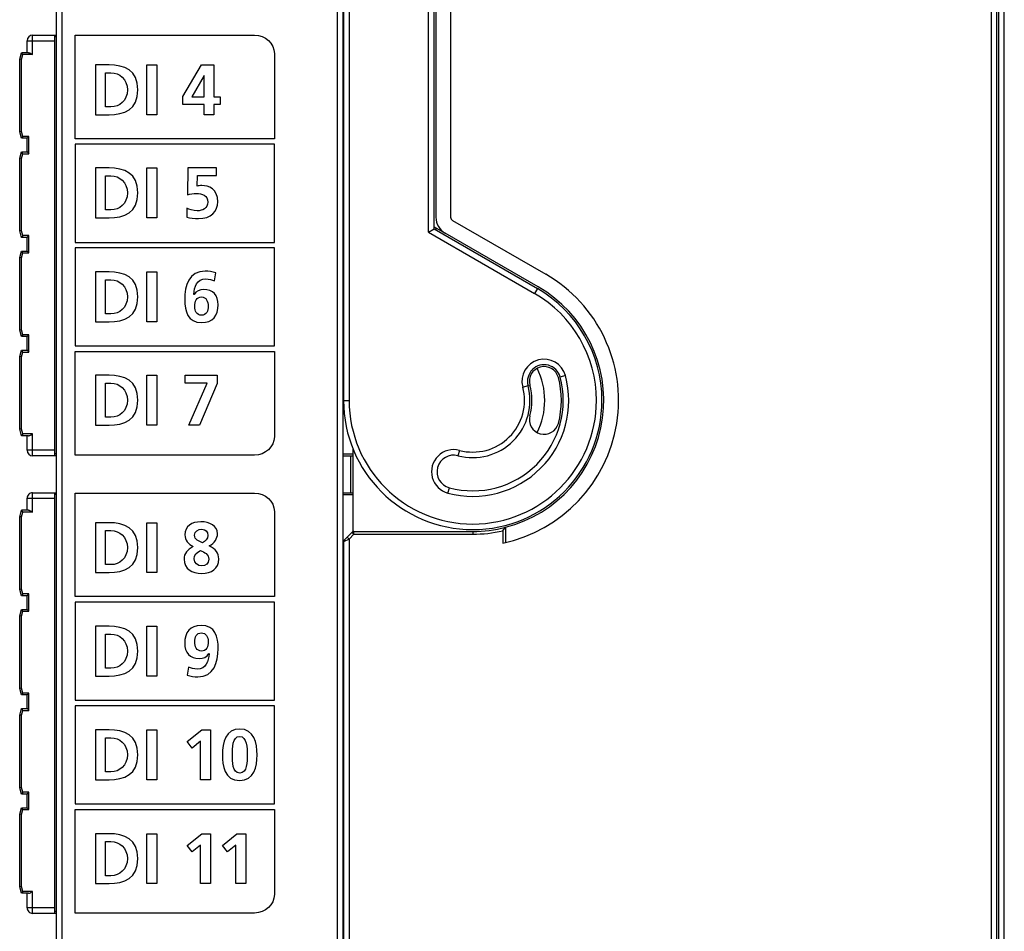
# Model space of a CAD drawing. Extents: x 0 to 183, y 0 to 174.
# Tile 19 of 31: x 62 to 115, y 52 to 101. Entities that reach past the tile are written whole.
import ezdxf

# ---------------------------------------------------------------- set-up
doc = ezdxf.new("R2010")
doc.units = 0
doc.header["$LTSCALE"] = 11.336579
doc.header["$MEASUREMENT"] = 0
doc.layers.get('0').update_dxf_attribs({"linetype": 'CONTINUOUS'})

msp = doc.modelspace()

# ---------------------------------------------------------------- linework, layer by layer
at = {"color": 7, "linetype": 'CONTINUOUS'}
for p, q in [((114.8592, 30.0432), (114.8592, 127.0741)), ((114.4592, 30.2967), (114.4592, 126.8209)), ((114.5591, 30.3084), (114.5591, 126.8089)), ((63.8091, 27.6399), (63.8091, 126.0774)), ((114.1592, 30.7687), (114.1592, 126.3486)), ((63.5094, 27.9148), (63.5094, 125.8025)), ((79.3592, 121.183), (79.3592, 80.859)), ((78.7092, 120.8343), (78.7092, 23.9088)), ((79.0092, 120.9587), (79.0092, 23.9088)), ((79.0592, 121.0586), (79.0592, 80.859)), ((83.6594, 89.9809), (83.6594, 120.7799)), ((83.9591, 90.1539), (83.9591, 120.7799)), ((84.0594, 120.689), (84.0594, 90.7892)), ((84.8593, 120.689), (84.8593, 90.7892)), ((61.9091, 99.7087), (61.9091, 100.3588)), ((61.9091, 100.3588), (63.4091, 100.3588)), ((62.2092, 99.6088), (62.2092, 100.6588)), ((62.2092, 100.6588), (63.5094, 100.6588)), ((63.4091, 77.859), (63.4091, 100.6588)), ((63.5094, 100.5586), (63.4091, 100.5586)), ((79.0092, 100.6588), (79.0592, 100.6588)), ((79.0092, 100.5586), (79.0592, 100.5586)), ((61.5092, 99.3586), (61.6032, 99.7087)), ((61.5092, 95.4187), (61.5092, 99.3586)), ((61.6094, 99.3456), (61.5099, 99.3586)), ((61.9856, 99.7087), (61.6032, 99.7087)), ((61.6797, 99.6088), (61.6032, 99.7083)), ((61.6094, 99.3456), (61.6797, 99.6088)), ((61.6094, 95.4318), (61.6094, 99.3456)), ((62.2092, 99.6088), (61.6797, 99.6088)), ((61.9856, 99.7087), (62.0018, 99.7073)), ((62.0018, 99.7073), (62.019, 99.7035)), ((62.019, 99.7035), (62.0428, 99.6956)), ((62.0428, 99.6956), (62.091, 99.6739)), ((62.091, 99.6739), (62.1303, 99.6536)), ((62.1303, 99.6536), (62.2092, 99.6088)), ((68.3956, 96.3423), (68.3956, 99.0438)), ((68.3956, 99.0438), (68.9375, 99.0438)), ((68.9375, 99.0438), (68.9375, 96.3423)), ((70.3421, 97.3409), (71.3522, 99.0438)), ((71.3522, 99.0438), (72.0256, 99.0438)), ((72.0256, 99.0438), (72.0256, 97.3061)), ((71.4996, 98.4788), (70.8299, 97.3061)), ((71.5072, 98.4788), (71.4996, 98.4788)), ((71.5072, 97.3061), (71.5072, 98.4788)), ((70.3421, 96.9035), (70.3421, 97.3409)), ((70.8299, 97.3061), (71.5072, 97.3061)), ((72.0256, 97.3061), (72.3702, 97.3061)), ((72.3702, 97.3061), (72.3702, 96.9035)), ((71.5072, 96.9035), (70.3421, 96.9035)), ((71.5072, 96.3423), (71.5072, 96.9035)), ((72.0256, 96.9035), (72.0256, 96.3423)), ((72.3702, 96.9035), (72.0256, 96.9035)), ((68.9375, 96.3423), (68.3956, 96.3423)), ((72.0256, 96.3423), (71.5072, 96.3423)), ((61.6032, 95.0687), (61.5092, 95.4187)), ((61.6094, 95.4318), (61.5099, 95.4187)), ((61.6797, 95.1686), (61.6032, 95.0693)), ((61.9091, 95.0687), (61.6032, 95.0687)), ((61.6797, 95.1686), (61.6094, 95.4318)), ((62.0094, 95.1686), (61.6797, 95.1686)), ((61.9091, 94.3335), (61.9091, 95.0687)), ((61.9098, 95.0693), (62.0094, 95.1686)), ((62.0094, 94.2336), (62.0094, 95.1686)), ((64.5085, 94.7434), (64.5085, 89.427)), ((75.3085, 94.7434), (64.5085, 94.7434)), ((75.3085, 89.427), (75.3085, 94.7434)), ((61.5092, 93.9834), (61.6032, 94.3335)), ((61.5092, 90.0437), (61.5092, 93.9834)), ((61.6094, 93.9704), (61.5099, 93.9834)), ((61.6797, 94.2336), (61.6032, 94.3335)), ((61.6032, 94.3335), (61.9091, 94.3335)), ((61.6094, 93.9704), (61.6797, 94.2336)), ((61.6094, 90.0567), (61.6094, 93.9704)), ((61.6797, 94.2336), (62.0094, 94.2336)), ((61.9098, 94.3335), (62.0094, 94.2336)), ((68.3956, 90.7578), (68.3956, 93.4593)), ((68.3956, 93.4593), (68.9375, 93.4593)), ((68.9375, 93.4593), (68.9375, 90.7578)), ((68.9375, 90.7578), (68.3956, 90.7578)), ((83.9591, 90.2696), (84.5593, 89.9231)), ((84.0594, 90.2118), (84.0594, 90.096)), ((84.9593, 90.6162), (90.0094, 87.7003)), ((61.6032, 89.6936), (61.5092, 90.0437)), ((61.6094, 90.0567), (61.5099, 90.0437)), ((61.6797, 89.7935), (61.6032, 89.6943)), ((61.9091, 89.6936), (61.6032, 89.6936)), ((61.6797, 89.7935), (61.6094, 90.0567)), ((62.0094, 89.7935), (61.6797, 89.7935)), ((61.9091, 88.9584), (61.9091, 89.6936)), ((61.9098, 89.6943), (62.0094, 89.7935)), ((62.0094, 88.8585), (62.0094, 89.7935)), ((83.6594, 89.9809), (83.9591, 90.1539)), ((83.6594, 89.9809), (89.4093, 86.6613)), ((83.9591, 90.1539), (89.5591, 86.921)), ((89.6091, 87.0078), (84.5593, 89.9231)), ((64.5085, 89.427), (75.3085, 89.427)), ((64.5085, 89.1272), (64.5085, 83.8108)), ((75.3085, 89.1272), (64.5085, 89.1272)), ((75.3085, 83.8108), (75.3085, 89.1272)), ((61.5092, 88.6084), (61.6032, 88.9584)), ((61.5092, 84.6686), (61.5092, 88.6084)), ((61.6094, 88.5953), (61.5099, 88.6084)), ((61.6797, 88.8585), (61.6032, 88.9584)), ((61.6032, 88.9584), (61.9091, 88.9584)), ((61.6094, 88.5953), (61.6797, 88.8585)), ((61.6094, 84.6817), (61.6094, 88.5953)), ((61.6797, 88.8585), (62.0094, 88.8585)), ((61.9098, 88.9584), (62.0094, 88.8585)), ((68.3956, 85.122), (68.3956, 87.8236)), ((68.3956, 87.8236), (68.9375, 87.8236)), ((68.9375, 87.8236), (68.9375, 85.122)), ((89.5591, 86.921), (89.4093, 86.6613)), ((68.9375, 85.122), (68.3956, 85.122)), ((61.6032, 84.3186), (61.5092, 84.6686)), ((61.6094, 84.6817), (61.5099, 84.6686)), ((61.6797, 84.4185), (61.6032, 84.3193)), ((61.9091, 84.3186), (61.6032, 84.3186)), ((61.6797, 84.4185), (61.6094, 84.6817)), ((62.0094, 84.4185), (61.6797, 84.4185)), ((61.9091, 83.5834), (61.9091, 84.3186)), ((61.9098, 84.3193), (62.0094, 84.4185)), ((62.0094, 83.4835), (62.0094, 84.4185)), ((64.5085, 83.8108), (75.3085, 83.8108)), ((61.5092, 83.2334), (61.6032, 83.5834)), ((61.5092, 79.2936), (61.5092, 83.2334)), ((61.6094, 83.2203), (61.5099, 83.2334)), ((61.6797, 83.4835), (61.6032, 83.5834)), ((61.6032, 83.5834), (61.9091, 83.5834)), ((61.6094, 83.2203), (61.6797, 83.4835)), ((61.6797, 83.4835), (62.0094, 83.4835)), ((61.9098, 83.5834), (62.0094, 83.4835)), ((61.6094, 79.3067), (61.6094, 83.2203)), ((68.3956, 79.5206), (68.3956, 82.2219)), ((68.3956, 82.2219), (68.9375, 82.2219)), ((68.9375, 82.2219), (68.9375, 79.5206)), ((70.4736, 81.7964), (70.4736, 82.2219)), ((70.4736, 82.2219), (72.2155, 82.2219)), ((72.2155, 82.2219), (72.2155, 81.7733)), ((91.0822, 82.2047), (90.7921, 82.1268)), ((71.6698, 81.7964), (70.4736, 81.7964)), ((70.6673, 79.5206), (71.6698, 81.7964)), ((72.2155, 81.7733), (71.2557, 79.5206)), ((88.764, 81.5832), (89.0537, 81.661)), ((79.0592, 80.859), (79.3592, 80.859)), ((68.9375, 79.5206), (68.3956, 79.5206)), ((71.2557, 79.5206), (70.6673, 79.5206)), ((61.6032, 78.9435), (61.5092, 79.2936)), ((61.6094, 79.3067), (61.5099, 79.2936)), ((61.6797, 79.0434), (61.6032, 78.9442)), ((61.6797, 79.0434), (61.6094, 79.3067)), ((62.2092, 79.0434), (61.6797, 79.0434)), ((62.0428, 78.9566), (62.091, 78.9787)), ((62.091, 78.9787), (62.1303, 78.9987)), ((62.1303, 78.9987), (62.2092, 79.0434)), ((62.2092, 77.859), (62.2092, 79.0434)), ((61.9856, 78.9435), (61.6032, 78.9435)), ((61.9091, 78.1588), (61.9091, 78.9435)), ((61.9856, 78.9435), (62.0018, 78.9449)), ((62.0018, 78.9449), (62.019, 78.949)), ((62.019, 78.949), (62.0428, 78.9566)), ((63.4091, 78.1588), (61.9091, 78.1588)), ((63.5094, 77.9589), (63.4091, 77.9589)), ((79.0092, 77.9589), (79.5594, 77.9589)), ((79.5594, 78.2607), (79.5594, 73.7449)), ((85.3344, 78.1539), (85.2569, 77.8645)), ((63.5094, 77.859), (62.2092, 77.859)), ((79.0092, 77.859), (79.5594, 77.859)), ((79.4591, 75.8588), (79.4591, 77.859)), ((62.2092, 74.8087), (62.2092, 75.8588)), ((62.2092, 75.8588), (63.5094, 75.8588)), ((63.4091, 53.0585), (63.4091, 75.8588)), ((63.5094, 75.7589), (63.4091, 75.7589)), ((79.0092, 75.8588), (79.5594, 75.8588)), ((79.0092, 75.7589), (79.5594, 75.7589)), ((84.7133, 75.8361), (84.7911, 76.1254)), ((61.9091, 74.9086), (61.9091, 75.5584)), ((61.9091, 75.5584), (63.4091, 75.5584)), ((61.5092, 74.5586), (61.6032, 74.9086)), ((61.9856, 74.9086), (61.6032, 74.9086)), ((61.6797, 74.8087), (61.6032, 74.908)), ((61.6094, 74.5455), (61.6797, 74.8087)), ((62.2092, 74.8087), (61.6797, 74.8087)), ((61.9856, 74.9086), (62.0018, 74.9073)), ((62.0018, 74.9073), (62.019, 74.9031)), ((62.019, 74.9031), (62.0428, 74.8956)), ((62.0428, 74.8956), (62.091, 74.8742)), ((62.091, 74.8742), (62.1303, 74.8535)), ((62.1303, 74.8535), (62.2092, 74.8087)), ((61.5092, 70.6188), (61.5092, 74.5586)), ((61.6094, 74.5455), (61.5099, 74.5586)), ((61.6094, 70.6319), (61.6094, 74.5455)), ((68.3956, 71.5318), (68.3956, 74.2334)), ((68.3956, 74.2334), (68.9375, 74.2334)), ((68.9375, 74.2334), (68.9375, 71.5318)), ((79.2531, 73.4528), (79.5153, 73.7146)), ((79.6214, 73.6085), (79.5153, 73.7146)), ((79.6214, 73.6085), (79.6214, 73.7587)), ((79.6214, 73.7587), (86.0593, 73.7587)), ((86.0593, 73.7587), (86.0593, 73.6085)), ((87.6812, 73.7924), (87.8311, 73.9833)), ((87.6812, 73.7924), (87.6812, 73.1268)), ((87.8311, 73.9833), (87.8311, 73.1599)), ((79.0592, 73.1964), (79.0592, 23.6911)), ((79.3592, 73.3467), (79.0595, 73.1964)), ((79.2531, 73.4528), (79.1032, 73.3026)), ((79.2531, 73.4528), (79.3592, 73.3467)), ((79.3592, 73.3467), (79.6214, 73.6085)), ((79.3592, 73.3467), (79.3592, 26.4961)), ((79.6214, 73.6085), (86.0593, 73.6085)), ((68.9375, 71.5318), (68.3956, 71.5318)), ((61.6032, 70.2688), (61.5092, 70.6188)), ((61.6094, 70.6319), (61.5099, 70.6188)), ((61.6797, 70.3687), (61.6094, 70.6319)), ((61.6797, 70.3687), (61.6032, 70.2695)), ((61.9091, 70.2688), (61.6032, 70.2688)), ((62.0094, 70.3687), (61.6797, 70.3687)), ((61.9091, 69.5336), (61.9091, 70.2688)), ((61.9098, 70.2695), (62.0094, 70.3687)), ((62.0094, 69.4337), (62.0094, 70.3687)), ((64.5085, 69.9246), (64.5085, 64.6082)), ((75.3085, 69.9246), (64.5085, 69.9246)), ((75.3085, 64.6082), (75.3085, 69.9246)), ((61.5092, 69.1836), (61.6032, 69.5336)), ((61.6797, 69.4337), (61.6032, 69.5336)), ((61.6032, 69.5336), (61.9091, 69.5336)), ((61.6094, 69.1705), (61.6797, 69.4337)), ((61.6797, 69.4337), (62.0094, 69.4337)), ((61.9098, 69.5329), (62.0094, 69.4337)), ((61.5092, 65.2438), (61.5092, 69.1836)), ((61.6094, 69.1705), (61.5099, 69.1836)), ((61.6094, 65.2569), (61.6094, 69.1705)), ((68.3956, 65.9173), (68.3956, 68.6186)), ((68.3956, 68.6186), (68.9375, 68.6186)), ((68.9375, 68.6186), (68.9375, 65.9173)), ((68.9375, 65.9173), (68.3956, 65.9173)), ((61.6032, 64.8937), (61.5092, 65.2438)), ((61.6094, 65.2569), (61.5099, 65.2438)), ((61.6797, 64.9936), (61.6094, 65.2569)), ((61.6797, 64.9936), (61.6032, 64.8944)), ((61.9091, 64.8937), (61.6032, 64.8937)), ((62.0094, 64.9936), (61.6797, 64.9936)), ((61.9091, 64.1586), (61.9091, 64.8937)), ((61.9098, 64.8944), (62.0094, 64.9936)), ((62.0094, 64.0586), (62.0094, 64.9936)), ((64.5085, 64.6082), (75.3085, 64.6082)), ((61.5092, 63.8086), (61.6032, 64.1586)), ((61.6797, 64.0586), (61.6032, 64.1586)), ((61.6032, 64.1586), (61.9091, 64.1586)), ((61.6094, 63.7955), (61.6797, 64.0586)), ((61.6797, 64.0586), (62.0094, 64.0586)), ((61.9098, 64.1579), (62.0094, 64.0586)), ((64.5085, 64.3084), (64.5085, 58.9919)), ((75.3085, 64.3084), (64.5085, 64.3084)), ((75.3085, 58.9919), (75.3085, 64.3084)), ((61.5092, 59.8687), (61.5092, 63.8086)), ((61.6094, 63.7955), (61.5099, 63.8086)), ((61.6094, 59.8818), (61.6094, 63.7955)), ((68.3956, 60.3018), (68.3956, 63.0031)), ((68.3956, 63.0031), (68.9375, 63.0031)), ((68.9375, 63.0031), (68.9375, 60.3018)), ((70.586, 62.3685), (71.3756, 63.0031)), ((71.3756, 63.0031), (71.8555, 63.0031)), ((71.8555, 63.0031), (71.8555, 60.3018)), ((70.8568, 62.0164), (70.586, 62.3685)), ((71.3136, 62.3878), (70.8568, 62.0164)), ((71.3136, 60.3018), (71.3136, 62.3878)), ((68.9375, 60.3018), (68.3956, 60.3018)), ((71.8555, 60.3018), (71.3136, 60.3018)), ((61.6032, 59.5187), (61.5092, 59.8687)), ((61.6094, 59.8818), (61.5099, 59.8687)), ((61.6797, 59.6186), (61.6094, 59.8818)), ((61.6797, 59.6186), (61.6032, 59.5194)), ((61.9091, 59.5187), (61.6032, 59.5187)), ((62.0094, 59.6186), (61.6797, 59.6186)), ((61.9091, 58.7835), (61.9091, 59.5187)), ((61.9098, 59.5194), (62.0094, 59.6186)), ((62.0094, 58.6836), (62.0094, 59.6186)), ((61.5092, 58.4335), (61.6032, 58.7835)), ((61.6797, 58.6836), (61.6032, 58.7835)), ((61.6032, 58.7835), (61.9091, 58.7835)), ((61.9098, 58.7835), (62.0094, 58.6836)), ((64.5085, 58.9919), (75.3085, 58.9919)), ((61.5092, 54.4937), (61.5092, 58.4335)), ((61.6094, 58.4204), (61.5099, 58.4335)), ((61.6094, 58.4204), (61.6797, 58.6836)), ((61.6094, 54.5068), (61.6094, 58.4204)), ((61.6797, 58.6836), (62.0094, 58.6836)), ((68.3956, 57.3759), (68.9375, 57.3759)), ((68.3956, 54.6746), (68.3956, 57.3759)), ((68.9375, 57.3759), (68.9375, 54.6746)), ((70.586, 56.7413), (71.3756, 57.3759)), ((71.3756, 57.3759), (71.8555, 57.3759)), ((71.8555, 57.3759), (71.8555, 54.6746)), ((72.4939, 56.7413), (73.2835, 57.3759)), ((73.2835, 57.3759), (73.7634, 57.3759)), ((73.7634, 57.3759), (73.7634, 54.6746)), ((70.8568, 56.3892), (70.586, 56.7413)), ((71.3136, 56.7606), (70.8568, 56.3892)), ((71.3136, 54.6746), (71.3136, 56.7606)), ((72.7646, 56.3892), (72.4939, 56.7413)), ((73.2215, 56.7606), (72.7646, 56.3892)), ((73.2215, 54.6746), (73.2215, 56.7606)), ((61.6032, 54.1437), (61.5092, 54.4937)), ((61.6094, 54.5068), (61.5099, 54.4937)), ((61.6797, 54.2436), (61.6094, 54.5068)), ((68.9375, 54.6746), (68.3956, 54.6746)), ((71.8555, 54.6746), (71.3136, 54.6746)), ((73.7634, 54.6746), (73.2215, 54.6746)), ((61.6797, 54.2436), (61.6032, 54.1444)), ((61.9856, 54.1437), (61.6032, 54.1437)), ((62.2092, 54.2436), (61.6797, 54.2436)), ((61.9091, 53.3589), (61.9091, 54.1437)), ((61.9856, 54.1437), (62.0018, 54.1451)), ((62.0018, 54.1451), (62.019, 54.1492)), ((62.019, 54.1492), (62.0428, 54.1568)), ((62.0428, 54.1568), (62.091, 54.1781)), ((62.091, 54.1781), (62.1303, 54.1988)), ((62.1303, 54.1988), (62.2092, 54.2436)), ((62.2092, 53.0585), (62.2092, 54.2436)), ((63.4091, 53.3589), (61.9091, 53.3589)), ((63.5094, 53.0585), (62.2092, 53.0585)), ((63.5094, 53.1584), (63.4091, 53.1584)), ((79.0092, 53.1584), (79.0592, 53.1584)), ((79.0592, 53.0585), (79.0092, 53.0585))]:
    msp.add_line(p, q, dxfattribs=at)
for centre, radius, start, end in [((62.2092, 100.3588), 0.3001, 90.00202, 179.99798), ((85.0588, 90.7887), 0.9994, 179.97302, 240.01315), ((86.0594, 80.8586), 7.9001, 281.84662, 60.0001), ((86.059, 80.8588), 7.1002, 284.45256, 60.00045), ((89.9232, 81.8937), 1.2, 15.01807, 194.99704), ((89.9228, 81.8942), 0.8998, 14.97721, 195.02113), ((89.9229, 81.8943), 0.8, 15.00092, 194.99765), ((86.0595, 80.8587), 5.1999, 254.99503, 15.00177), ((86.06, 80.8587), 3.8993, 333.4618, 26.5382), ((86.059, 80.8587), 4.9001, 255.00467, 14.99874), ((86.0595, 80.8587), 3.0998, 254.99351, 15.00114), ((86.0592, 80.859), 3.2, 345.00027, 14.99973), ((86.0597, 80.859), 4.7995, 344.99886, 15.00114), ((86.0592, 80.8587), 2.8002, 254.99922, 14.99496), ((89.9229, 79.8238), 0.8, 165.00235, 344.99908), ((85.0236, 76.995), 1.1998, 74.98814, 255.00851), ((85.0243, 76.9949), 0.9002, 75.02826, 254.98522), ((62.2093, 75.5587), 0.3002, 90.01641, 180.05091), ((86.0573, 80.8733), 7.1147, 270.01538, 284.43651), ((86.0574, 80.8684), 7.2599, 270.01493, 282.92499), ((62.2093, 53.3586), 0.3002, 179.94909, 269.98359)]:
    msp.add_arc(centre, radius, start, end, dxfattribs=at)
for points, knots in [([(75.3085, 95.0432), (75.3085, 95.0432), (75.3085, 99.6589), (75.3085, 99.6589), (75.3085, 100.2105), (74.8283, 100.6593), (74.2381, 100.6593), (74.2381, 100.6593), (64.5085, 100.6593), (64.5085, 100.6593), (64.5085, 100.6593), (64.5085, 95.0432), (64.5085, 95.0432), (64.5085, 95.0432), (75.3085, 95.0432), (75.3085, 95.0432)], [0, 0, 0, 0, 1, 1, 1, 2, 2, 2, 3, 3, 3, 4, 4, 4, 5, 5, 5, 5]), ([(65.6099, 99.0438), (65.6099, 99.0438), (66.3492, 99.0438), (66.3492, 99.0438), (67.1774, 99.0438), (67.9091, 98.7651), (67.9091, 97.6931), (67.9091, 96.621), (67.1774, 96.3423), (66.3492, 96.3423), (66.3492, 96.3423), (65.6099, 96.3423), (65.6099, 96.3423), (65.6099, 96.3423), (65.6099, 99.0438), (65.6099, 99.0438)], [0, 0, 0, 0, 1, 1, 1, 2, 2, 2, 3, 3, 3, 4, 4, 4, 5, 5, 5, 5]), ([(66.1521, 96.7681), (66.1521, 96.7681), (66.4539, 96.7681), (66.4539, 96.7681), (66.9066, 96.7681), (67.3441, 97.1047), (67.3441, 97.6931), (67.3441, 98.2814), (66.9066, 98.6181), (66.4539, 98.6181), (66.4539, 98.6181), (66.1521, 98.6181), (66.1521, 98.6181), (66.1521, 98.6181), (66.1521, 96.7681), (66.1521, 96.7681)], [0, 0, 0, 0, 1, 1, 1, 2, 2, 2, 3, 3, 3, 4, 4, 4, 5, 5, 5, 5]), ([(65.6099, 93.4593), (65.6099, 93.4593), (66.3492, 93.4593), (66.3492, 93.4593), (67.1774, 93.4593), (67.9091, 93.1806), (67.9091, 92.1086), (67.9091, 91.0365), (67.1774, 90.7578), (66.3492, 90.7578), (66.3492, 90.7578), (65.6099, 90.7578), (65.6099, 90.7578), (65.6099, 90.7578), (65.6099, 93.4593), (65.6099, 93.4593)], [0, 0, 0, 0, 1, 1, 1, 2, 2, 2, 3, 3, 3, 4, 4, 4, 5, 5, 5, 5]), ([(72.1769, 93.0567), (72.1769, 93.0567), (71.1358, 93.0567), (71.1358, 93.0567), (71.1358, 93.0567), (71.1241, 92.48), (71.1241, 92.48), (71.1861, 92.4917), (71.2674, 92.5072), (71.3715, 92.5072), (71.7511, 92.5072), (72.2424, 92.3291), (72.2424, 91.6284), (72.2424, 91.1216), (71.8865, 90.7113), (71.1895, 90.7113), (70.9808, 90.7113), (70.7368, 90.7464), (70.5591, 90.7888), (70.5591, 90.7888), (70.5704, 91.2725), (70.5704, 91.2725), (70.7021, 91.2184), (70.8878, 91.1371), (71.1241, 91.1371), (71.4066, 91.1371), (71.7008, 91.2687), (71.7008, 91.6132), (71.7008, 91.9615), (71.3911, 92.0814), (71.0814, 92.0814), (70.915, 92.0814), (70.7561, 92.0583), (70.5977, 92.008), (70.5977, 92.008), (70.6246, 93.4593), (70.6246, 93.4593), (70.6246, 93.4593), (72.1769, 93.4593), (72.1769, 93.4593), (72.1769, 93.4593), (72.1769, 93.0567), (72.1769, 93.0567)], [0, 0, 0, 0, 1, 1, 1, 2, 2, 2, 3, 3, 3, 4, 4, 4, 5, 5, 5, 6, 6, 6, 7, 7, 7, 8, 8, 8, 9, 9, 9, 10, 10, 10, 11, 11, 11, 12, 12, 12, 13, 13, 13, 14, 14, 14, 14]), ([(66.1521, 91.1836), (66.1521, 91.1836), (66.4539, 91.1836), (66.4539, 91.1836), (66.9066, 91.1836), (67.3441, 91.5202), (67.3441, 92.1086), (67.3441, 92.697), (66.9066, 93.0336), (66.4539, 93.0336), (66.4539, 93.0336), (66.1521, 93.0336), (66.1521, 93.0336), (66.1521, 93.0336), (66.1521, 91.1836), (66.1521, 91.1836)], [0, 0, 0, 0, 1, 1, 1, 2, 2, 2, 3, 3, 3, 4, 4, 4, 5, 5, 5, 5]), ([(65.6099, 87.8236), (65.6099, 87.8236), (66.3492, 87.8236), (66.3492, 87.8236), (67.1774, 87.8236), (67.9091, 87.5446), (67.9091, 86.4728), (67.9091, 85.4007), (67.1774, 85.122), (66.3492, 85.122), (66.3492, 85.122), (65.6099, 85.122), (65.6099, 85.122), (65.6099, 85.122), (65.6099, 87.8236), (65.6099, 87.8236)], [0, 0, 0, 0, 1, 1, 1, 2, 2, 2, 3, 3, 3, 4, 4, 4, 5, 5, 5, 5]), ([(72.0605, 87.3358), (71.9171, 87.3978), (71.7704, 87.444), (71.5885, 87.444), (71.12, 87.444), (70.9615, 87.0106), (70.946, 86.6082), (70.946, 86.6082), (70.9539, 86.6006), (70.9539, 86.6006), (71.0814, 86.7863), (71.2478, 86.8714), (71.4762, 86.8714), (71.9871, 86.8714), (72.2658, 86.5462), (72.2658, 86.047), (72.2658, 85.4623), (71.9791, 85.0755), (71.368, 85.0755), (70.617, 85.0755), (70.4506, 85.6987), (70.4506, 86.3333), (70.4506, 87.065), (70.6865, 87.8698), (71.5613, 87.8698), (71.7587, 87.8698), (71.9447, 87.8388), (72.13, 87.7733), (72.13, 87.7733), (72.0605, 87.3358), (72.0605, 87.3358)], [0, 0, 0, 0, 1, 1, 1, 2, 2, 2, 3, 3, 3, 4, 4, 4, 5, 5, 5, 6, 6, 6, 7, 7, 7, 8, 8, 8, 9, 9, 9, 10, 10, 10, 10]), ([(66.1521, 85.5478), (66.1521, 85.5478), (66.4539, 85.5478), (66.4539, 85.5478), (66.9066, 85.5478), (67.3441, 85.8844), (67.3441, 86.4728), (67.3441, 87.0609), (66.9066, 87.3978), (66.4539, 87.3978), (66.4539, 87.3978), (66.1521, 87.3978), (66.1521, 87.3978), (66.1521, 87.3978), (66.1521, 85.5478), (66.1521, 85.5478)], [0, 0, 0, 0, 1, 1, 1, 2, 2, 2, 3, 3, 3, 4, 4, 4, 5, 5, 5, 5]), ([(70.9925, 85.9578), (70.9925, 85.7025), (71.1007, 85.4782), (71.368, 85.4782), (71.6195, 85.4782), (71.7239, 85.7221), (71.7239, 85.9619), (71.7239, 86.2251), (71.6154, 86.469), (71.3563, 86.469), (71.0931, 86.469), (70.9925, 86.2289), (70.9925, 85.9578)], [0, 0, 0, 0, 1, 1, 1, 2, 2, 2, 3, 3, 3, 4, 4, 4, 4]), ([(79.0592, 80.859), (79.0592, 76.9929), (82.1932, 73.8586), (86.0593, 73.8586), (89.9253, 73.8586), (93.0593, 76.9929), (93.0593, 80.859), (93.0593, 83.3595), (91.7251, 85.6704), (89.5591, 86.921)], [0, 0, 0, 0, 1, 1, 1, 2, 2, 2, 3, 3, 3, 3]), ([(79.3592, 80.859), (79.3592, 77.1583), (82.3589, 74.159), (86.0593, 74.159), (89.7596, 74.159), (92.7593, 77.1583), (92.7593, 80.859), (92.7593, 83.2527), (91.4822, 85.4644), (89.4093, 86.6613)], [0, 0, 0, 0, 1, 1, 1, 2, 2, 2, 3, 3, 3, 3]), ([(64.5085, 83.5111), (64.5085, 83.5111), (64.5085, 77.8949), (64.5085, 77.8949), (64.5085, 77.8949), (74.2381, 77.8949), (74.2381, 77.8949), (74.8283, 77.8949), (75.3085, 78.3434), (75.3085, 78.8946), (75.3085, 78.8946), (75.3085, 83.5111), (75.3085, 83.5111), (75.3085, 83.5111), (64.5085, 83.5111), (64.5085, 83.5111)], [0, 0, 0, 0, 1, 1, 1, 2, 2, 2, 3, 3, 3, 4, 4, 4, 5, 5, 5, 5]), ([(65.6099, 82.2219), (65.6099, 82.2219), (66.3492, 82.2219), (66.3492, 82.2219), (67.1774, 82.2219), (67.9091, 81.9435), (67.9091, 80.8714), (67.9091, 79.7993), (67.1774, 79.5206), (66.3492, 79.5206), (66.3492, 79.5206), (65.6099, 79.5206), (65.6099, 79.5206), (65.6099, 79.5206), (65.6099, 82.2219), (65.6099, 82.2219)], [0, 0, 0, 0, 1, 1, 1, 2, 2, 2, 3, 3, 3, 4, 4, 4, 5, 5, 5, 5]), ([(66.1521, 79.9464), (66.1521, 79.9464), (66.4539, 79.9464), (66.4539, 79.9464), (66.9066, 79.9464), (67.3441, 80.283), (67.3441, 80.8714), (67.3441, 81.4598), (66.9066, 81.7964), (66.4539, 81.7964), (66.4539, 81.7964), (66.1521, 81.7964), (66.1521, 81.7964), (66.1521, 81.7964), (66.1521, 79.9464), (66.1521, 79.9464)], [0, 0, 0, 0, 1, 1, 1, 2, 2, 2, 3, 3, 3, 4, 4, 4, 5, 5, 5, 5]), ([(75.3085, 70.2244), (75.3085, 70.2244), (75.3085, 74.8401), (75.3085, 74.8401), (75.3085, 75.3916), (74.8283, 75.8405), (74.2381, 75.8405), (74.2381, 75.8405), (64.5085, 75.8405), (64.5085, 75.8405), (64.5085, 75.8405), (64.5085, 70.2244), (64.5085, 70.2244), (64.5085, 70.2244), (75.3085, 70.2244), (75.3085, 70.2244)], [0, 0, 0, 0, 1, 1, 1, 2, 2, 2, 3, 3, 3, 4, 4, 4, 5, 5, 5, 5]), ([(65.6099, 74.2334), (65.6099, 74.2334), (66.3492, 74.2334), (66.3492, 74.2334), (67.1774, 74.2334), (67.9091, 73.9547), (67.9091, 72.8826), (67.9091, 71.8105), (67.1774, 71.5318), (66.3492, 71.5318), (66.3492, 71.5318), (65.6099, 71.5318), (65.6099, 71.5318), (65.6099, 71.5318), (65.6099, 74.2334), (65.6099, 74.2334)], [0, 0, 0, 0, 1, 1, 1, 2, 2, 2, 3, 3, 3, 4, 4, 4, 5, 5, 5, 5]), ([(70.9112, 72.9408), (70.6404, 73.0607), (70.4619, 73.285), (70.4619, 73.5678), (70.4619, 74.0515), (70.8299, 74.2799), (71.3211, 74.2799), (71.7973, 74.2799), (72.2272, 74.0825), (72.2272, 73.6295), (72.2272, 73.3859), (72.076, 73.1031), (71.778, 72.9832), (71.778, 72.9832), (71.778, 72.9794), (71.778, 72.9794), (72.1342, 72.813), (72.2968, 72.5808), (72.2968, 72.2711), (72.2968, 71.7254), (71.902, 71.4853), (71.368, 71.4853), (70.8416, 71.4853), (70.4158, 71.7137), (70.4158, 72.2635), (70.4158, 72.5653), (70.586, 72.7741), (70.9112, 72.9329), (70.9112, 72.9329), (70.9112, 72.9408), (70.9112, 72.9408)], [0, 0, 0, 0, 1, 1, 1, 2, 2, 2, 3, 3, 3, 4, 4, 4, 5, 5, 5, 6, 6, 6, 7, 7, 7, 8, 8, 8, 9, 9, 9, 10, 10, 10, 10]), ([(66.1521, 71.9576), (66.1521, 71.9576), (66.4539, 71.9576), (66.4539, 71.9576), (66.9066, 71.9576), (67.3441, 72.2942), (67.3441, 72.8826), (67.3441, 73.471), (66.9066, 73.8076), (66.4539, 73.8076), (66.4539, 73.8076), (66.1521, 73.8076), (66.1521, 73.8076), (66.1521, 73.8076), (66.1521, 71.9576), (66.1521, 71.9576)], [0, 0, 0, 0, 1, 1, 1, 2, 2, 2, 3, 3, 3, 4, 4, 4, 5, 5, 5, 5]), ([(71.4066, 73.1458), (71.5575, 73.1999), (71.7084, 73.3704), (71.7084, 73.5368), (71.7084, 73.738), (71.5805, 73.8772), (71.3756, 73.8772), (71.1782, 73.8772), (70.9808, 73.769), (70.9808, 73.5523), (70.9808, 73.3201), (71.2205, 73.2154), (71.4066, 73.1458)], [0, 0, 0, 0, 1, 1, 1, 2, 2, 2, 3, 3, 3, 4, 4, 4, 4]), ([(71.368, 71.888), (71.5844, 71.888), (71.7549, 72.0234), (71.7549, 72.248), (71.7549, 72.515), (71.5265, 72.6428), (71.3019, 72.7162), (71.1082, 72.6232), (70.9573, 72.4995), (70.9573, 72.2711), (70.9573, 72.0465), (71.151, 71.888), (71.368, 71.888)], [0, 0, 0, 0, 1, 1, 1, 2, 2, 2, 3, 3, 3, 4, 4, 4, 4]), ([(65.6099, 68.6186), (65.6099, 68.6186), (66.3492, 68.6186), (66.3492, 68.6186), (67.1774, 68.6186), (67.9091, 68.3402), (67.9091, 67.2681), (67.9091, 66.196), (67.1774, 65.9173), (66.3492, 65.9173), (66.3492, 65.9173), (65.6099, 65.9173), (65.6099, 65.9173), (65.6099, 65.9173), (65.6099, 68.6186), (65.6099, 68.6186)], [0, 0, 0, 0, 1, 1, 1, 2, 2, 2, 3, 3, 3, 4, 4, 4, 5, 5, 5, 5]), ([(70.6556, 66.4048), (70.7989, 66.3431), (70.946, 66.2966), (71.1279, 66.2966), (71.5961, 66.2966), (71.7549, 66.73), (71.7704, 67.1324), (71.7704, 67.1324), (71.7628, 67.1403), (71.7628, 67.1403), (71.6346, 66.9505), (71.4686, 66.8692), (71.2398, 66.8692), (70.7293, 66.8692), (70.4506, 67.1944), (70.4506, 67.6939), (70.4506, 68.2782), (70.7368, 68.6654), (71.3483, 68.6654), (72.0991, 68.6654), (72.2658, 68.0419), (72.2658, 67.4073), (72.2658, 66.6759), (72.0295, 65.8708), (71.1551, 65.8708), (70.9573, 65.8708), (70.772, 65.9018), (70.586, 65.9676), (70.586, 65.9676), (70.6556, 66.4048), (70.6556, 66.4048)], [0, 0, 0, 0, 1, 1, 1, 2, 2, 2, 3, 3, 3, 4, 4, 4, 5, 5, 5, 6, 6, 6, 7, 7, 7, 8, 8, 8, 9, 9, 9, 10, 10, 10, 10]), ([(66.1521, 66.3431), (66.1521, 66.3431), (66.4539, 66.3431), (66.4539, 66.3431), (66.9066, 66.3431), (67.3441, 66.6797), (67.3441, 67.2681), (67.3441, 67.8565), (66.9066, 68.1931), (66.4539, 68.1931), (66.4539, 68.1931), (66.1521, 68.1931), (66.1521, 68.1931), (66.1521, 68.1931), (66.1521, 66.3431), (66.1521, 66.3431)], [0, 0, 0, 0, 1, 1, 1, 2, 2, 2, 3, 3, 3, 4, 4, 4, 5, 5, 5, 5]), ([(71.7239, 67.7828), (71.7239, 68.0384), (71.6154, 68.2627), (71.3483, 68.2627), (71.0969, 68.2627), (70.9925, 68.0191), (70.9925, 67.7787), (70.9925, 67.5158), (71.1007, 67.2719), (71.3601, 67.2719), (71.6233, 67.2719), (71.7239, 67.512), (71.7239, 67.7828)], [0, 0, 0, 0, 1, 1, 1, 2, 2, 2, 3, 3, 3, 4, 4, 4, 4]), ([(65.6099, 63.0031), (65.6099, 63.0031), (66.3492, 63.0031), (66.3492, 63.0031), (67.1774, 63.0031), (67.9091, 62.7247), (67.9091, 61.6526), (67.9091, 60.5805), (67.1774, 60.3018), (66.3492, 60.3018), (66.3492, 60.3018), (65.6099, 60.3018), (65.6099, 60.3018), (65.6099, 60.3018), (65.6099, 63.0031), (65.6099, 63.0031)], [0, 0, 0, 0, 1, 1, 1, 2, 2, 2, 3, 3, 3, 4, 4, 4, 5, 5, 5, 5]), ([(72.4931, 61.645), (72.4931, 62.3223), (72.6981, 63.0499), (73.4295, 63.0499), (74.2191, 63.0499), (74.3742, 62.272), (74.3742, 61.645), (74.3742, 61.018), (74.2116, 60.2553), (73.4295, 60.2553), (72.5975, 60.2553), (72.4931, 61.0797), (72.4931, 61.645)], [0, 0, 0, 0, 1, 1, 1, 2, 2, 2, 3, 3, 3, 4, 4, 4, 4]), ([(66.1521, 60.7276), (66.1521, 60.7276), (66.4539, 60.7276), (66.4539, 60.7276), (66.9066, 60.7276), (67.3441, 61.0642), (67.3441, 61.6526), (67.3441, 62.241), (66.9066, 62.5776), (66.4539, 62.5776), (66.4539, 62.5776), (66.1521, 62.5776), (66.1521, 62.5776), (66.1521, 62.5776), (66.1521, 60.7276), (66.1521, 60.7276)], [0, 0, 0, 0, 1, 1, 1, 2, 2, 2, 3, 3, 3, 4, 4, 4, 5, 5, 5, 5]), ([(73.8323, 61.645), (73.8323, 61.993), (73.8323, 62.6472), (73.4295, 62.6472), (73.0347, 62.6472), (73.0347, 61.993), (73.0347, 61.645), (73.0347, 61.304), (73.0313, 60.6577), (73.4295, 60.6577), (73.8361, 60.6577), (73.8323, 61.304), (73.8323, 61.645)], [0, 0, 0, 0, 1, 1, 1, 2, 2, 2, 3, 3, 3, 4, 4, 4, 4]), ([(64.5085, 58.6922), (64.5085, 58.6922), (64.5085, 53.076), (64.5085, 53.076), (64.5085, 53.076), (74.2381, 53.076), (74.2381, 53.076), (74.8283, 53.076), (75.3085, 53.5246), (75.3085, 54.0758), (75.3085, 54.0758), (75.3085, 58.6922), (75.3085, 58.6922), (75.3085, 58.6922), (64.5085, 58.6922), (64.5085, 58.6922)], [0, 0, 0, 0, 1, 1, 1, 2, 2, 2, 3, 3, 3, 4, 4, 4, 5, 5, 5, 5]), ([(65.6099, 57.3759), (65.6099, 57.3759), (66.3492, 57.3759), (66.3492, 57.3759), (67.1774, 57.3759), (67.9091, 57.0975), (67.9091, 56.0254), (67.9091, 54.9533), (67.1774, 54.6746), (66.3492, 54.6746), (66.3492, 54.6746), (65.6099, 54.6746), (65.6099, 54.6746), (65.6099, 54.6746), (65.6099, 57.3759), (65.6099, 57.3759)], [0, 0, 0, 0, 1, 1, 1, 2, 2, 2, 3, 3, 3, 4, 4, 4, 5, 5, 5, 5]), ([(66.1521, 55.1004), (66.1521, 55.1004), (66.4539, 55.1004), (66.4539, 55.1004), (66.9066, 55.1004), (67.3441, 55.437), (67.3441, 56.0254), (67.3441, 56.6138), (66.9066, 56.9504), (66.4539, 56.9504), (66.4539, 56.9504), (66.1521, 56.9504), (66.1521, 56.9504), (66.1521, 56.9504), (66.1521, 55.1004), (66.1521, 55.1004)], [0, 0, 0, 0, 1, 1, 1, 2, 2, 2, 3, 3, 3, 4, 4, 4, 5, 5, 5, 5])]:
    msp.add_open_spline(points, degree=3, knots=knots, dxfattribs=at)
for points in [[(84.8593, 90.7892), (84.8593, 90.7175), (84.8972, 90.6514), (84.9593, 90.6162)], [(61.9091, 78.1588), (61.9091, 77.9927), (62.0435, 77.859), (62.2092, 77.859)], [(79.6214, 73.7587), (79.5814, 73.7587), (79.5436, 73.7428), (79.5153, 73.7146)], [(79.1032, 73.3026), (79.075, 73.2743), (79.0592, 73.2364), (79.0592, 73.1964)]]:
    msp.add_open_spline(points, degree=3, dxfattribs=at)

doc.saveas('drawing.dxf')
